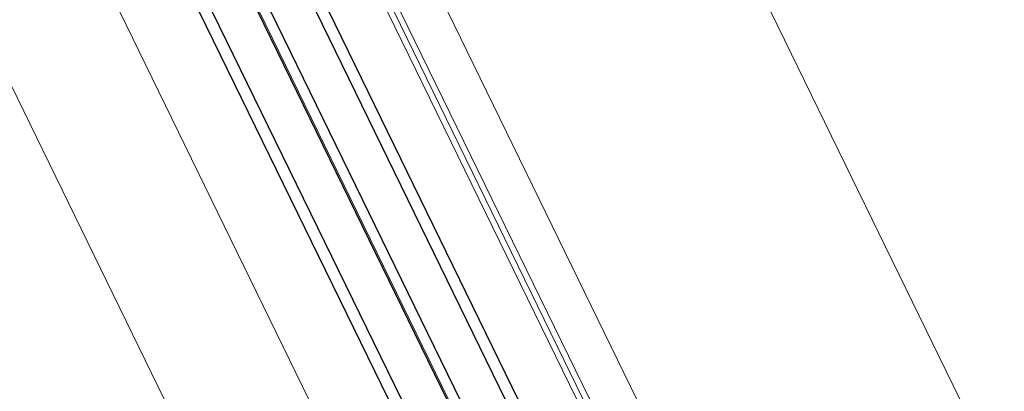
# Model space of a CAD drawing. Extents: x 6414462 to 20492237, y 5756825 to 17376351.
# Tile 97 of 127: x 6497762.877 to 6497763.214, y 5809740.799 to 5809740.926. Entities that reach past the tile are written whole.
import ezdxf

# ---------------------------------------------------------------- set-up
doc = ezdxf.new("R2010")
doc.units = 0
doc.linetypes.add('Linia siatki', pattern=[2.2224999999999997, 1.27, -0.3174999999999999, 0.3174999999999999, -0.3174999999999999])
for name, color, linetype, lineweight in [('A-DETL-GENF', 7, 'Continuous', 5), ('A-GENM', 7, 'Continuous', 5), ('A-GLAZ', 7, 'Continuous', 5), ('S-GRID', 7, 'Continuous', 5)]:
    doc.layers.add(name, color=color, linetype=linetype, lineweight=lineweight)

# ---------------------------------------------------------------- blocks, each defined once
blk = doc.blocks.new('Windows_S9000-Double-Vent-Window-with-Sashbars - O3 Windows_S9000-Double-Vent-Window-with-Sashbars 2-9225298-__-00_00 Przyziemie PB')
at = {"layer": 'A-DETL-GENF', "color": 176, "lineweight": 25, "true_color": 0x00007f}
for p, q in [((-6.399999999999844, 9.750000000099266), (-57.89999999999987, 9.750000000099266)), ((-57.89999999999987, 9.350000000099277), (-6.399999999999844, 9.350000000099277)), ((-57.89999999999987, 7.950000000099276), (-6.399999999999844, 7.950000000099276)), ((-57.89999999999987, 7.550000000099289), (-6.399999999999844, 7.550000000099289)), ((-57.89999999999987, 6.150000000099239), (-6.399999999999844, 6.150000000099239)), ((-57.89999999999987, 5.750000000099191), (-6.399999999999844, 5.750000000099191))]:
    blk.add_line(p, q, dxfattribs=at)
at = {"layer": 'A-GENM'}
for p, q in [((-65.21739128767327, 13.40000000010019), (65.21739128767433, 13.40000000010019)), ((-58.91728362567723, 11.55000000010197), (-5.382716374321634, 11.55000000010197)), ((-61.12499999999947, 3.300000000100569), (-3.174999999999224, 3.300000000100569))]:
    blk.add_line(p, q, dxfattribs=at)
at = {"layer": 'A-GLAZ'}
for p, q in [((-68.99999999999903, 23.35000000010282), (69.00000000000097, 23.35000000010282)), ((69.00000000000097, 11.95000000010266), (-68.99999999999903, 11.95000000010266)), ((-68.99999999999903, 11.75000000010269), (69.00000000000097, 11.75000000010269)), ((69.0000000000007, 7.600000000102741), (-68.99999999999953, 7.600000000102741))]:
    blk.add_line(p, q, dxfattribs=at)

msp = doc.modelspace()

# ---------------------------------------------------------------- linework, layer by layer
at = {"layer": 'S-GRID', "linetype": 'Linia siatki'}
msp.add_line((6497761.565791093, 5809743.582257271, 0.09999999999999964), (6497766.453306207, 5809733.575714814, 0.09999999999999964), dxfattribs=at)

# ---------------------------------------------------------------- block references
at = {"layer": 'A-GLAZ', "xscale": 0.01, "yscale": 0.01, "zscale": 0.01, "rotation": 296.0323615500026}
msp.add_blockref('Windows_S9000-Double-Vent-Window-with-Sashbars - O3 Windows_S9000-Double-Vent-Window-with-Sashbars 2-9225298-__-00_00 Przyziemie PB', (6497763.127512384, 5809740.411042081, 0.09999999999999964), dxfattribs=at)

doc.saveas('drawing.dxf')
